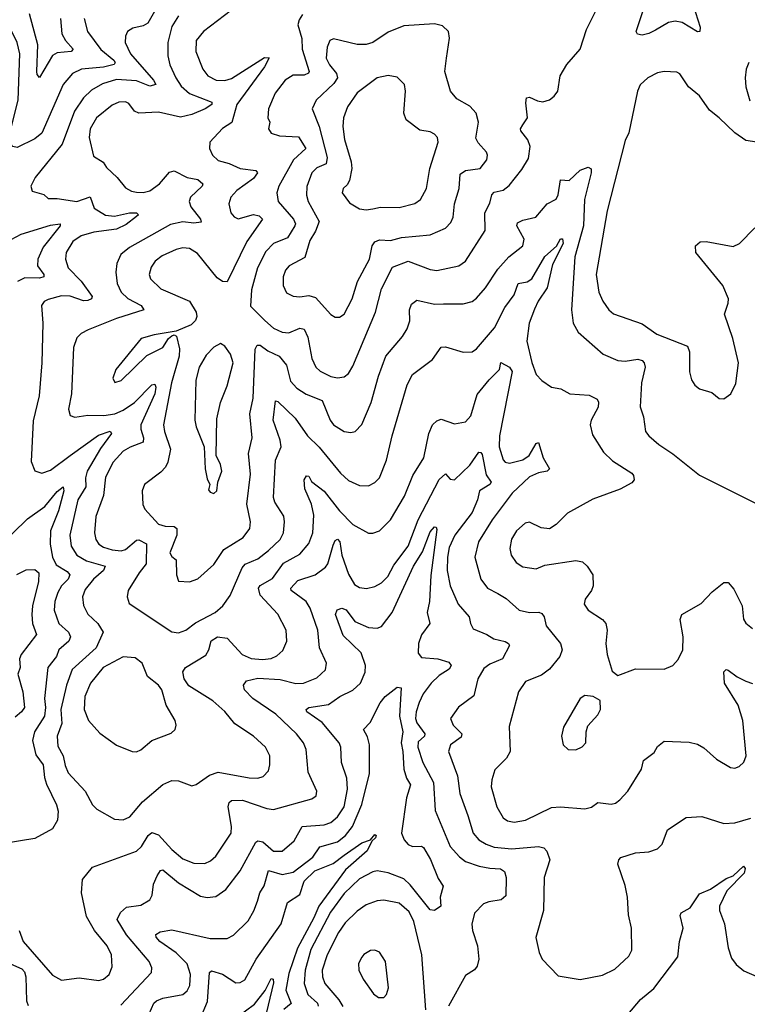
# Model space of a CAD drawing. Extents: x 1550320 to 1685906, y 509093 to 640511.
# Tile 128 of 256: x 1603496 to 1606791, y 577071 to 581529. Entities that reach past the tile are written whole.
import ezdxf

# ---------------------------------------------------------------- set-up
doc = ezdxf.new("R2010")
doc.units = 0

msp = doc.modelspace()

# ---------------------------------------------------------------- linework, layer by layer
at = {"layer": '0CON20XD'}
for points in [[(1604150, 581645), (1604076.2, 581513.8), (1604055, 581501.2), (1604008.9, 581491.1), (1603984.3, 581475), (1603975.5, 581455), (1603973.1, 581425), (1603997.5, 581375), (1604102.2, 581255), (1604112.5, 581235), (1604085, 581228.2), (1604025, 581251.7), (1603935, 581258.1), (1603870.8, 581239.2), (1603820.6, 581209.4), (1603785.6, 581174.4), (1603743.7, 581115), (1603687.8, 580965), (1603565.7, 580815), (1603546, 580775), (1603553.2, 580753.2), (1603605, 580737.5), (1603625, 580719.4), (1603665, 580719.6), (1603755, 580706.4), (1603815, 580726.9), (1603833.3, 580675), (1603885, 580644.2), (1603925, 580639.5), (1603993.3, 580655), (1604025, 580654), (1604034, 580645), (1604025, 580637.5), (1603978.8, 580601.2), (1603935, 580580.4), (1603832.5, 580567.5), (1603775, 580550), (1603737.1, 580525), (1603706.9, 580475), (1603703.8, 580445), (1603716.2, 580405), (1603774.7, 580345), (1603824.4, 580275), (1603821.4, 580265), (1603805, 580256.8), (1603785, 580256.3), (1603725, 580277.7), (1603685, 580278.8), (1603625, 580262.2), (1603607.6, 580252.4), (1603594.3, 580235), (1603600.4, 580155), (1603596.7, 579975), (1603583.6, 579825), (1603556.7, 579713.3), (1603547.9, 579527.9), (1603565, 579486.2), (1603595.8, 579475.8), (1603635, 579489.6), (1603725, 579555.8), (1603852.9, 579647.1), (1603905, 579665.3), (1603911.8, 579655), (1603862.3, 579587.7), (1603801.3, 579485), (1603794.4, 579455), (1603795.8, 579414.2), (1603759.2, 579355), (1603723.8, 579195), (1603729.7, 579145), (1603754.8, 579104.8), (1603798.7, 579078.7), (1603883.3, 579055), (1603876, 579035), (1603830.9, 578995), (1603791.8, 578948.2), (1603781.1, 578915), (1603785.7, 578875.7), (1603805, 578836.7), (1603849.5, 578795), (1603874.4, 578755), (1603842.4, 578685), (1603734.1, 578585.9), (1603708.4, 578515), (1603683, 578405), (1603687.3, 578342.7), (1603665.3, 578285), (1603669, 578239), (1603692.6, 578195), (1603701.2, 578151.2), (1603715, 578118.5), (1603791.8, 578035), (1603825, 577974.4), (1603845, 577954.5), (1603925, 577909.5), (1603965, 577905.5), (1603995, 577918.9), (1604052.5, 577987.5), (1604144.1, 578065.9), (1604185, 578084.3), (1604215, 578082.5), (1604275, 578059.2), (1604295, 578066), (1604355, 578108.2), (1604395, 578121.6), (1604535, 578096.2), (1604575, 578094.5), (1604598.3, 578101.7), (1604622.1, 578127.9), (1604629.4, 578155), (1604628.1, 578195), (1604608.6, 578235), (1604555, 578284.4), (1604470.5, 578340.5), (1604425, 578395.7), (1604370.9, 578445), (1604262.4, 578512.4), (1604240.3, 578545), (1604234.7, 578575.3), (1604246.9, 578595), (1604339.2, 578650.8), (1604352.8, 578675), (1604363.5, 578716.5), (1604391.2, 578735), (1604435, 578727.8), (1604503.8, 578655), (1604545, 578636.7), (1604595, 578632.3), (1604635, 578635.9), (1604661.2, 578648.8), (1604687.3, 578672.7), (1604706.2, 578715), (1604702.1, 578765), (1604665, 578836.7), (1604585, 578923.3), (1604577.3, 578955), (1604585, 578967.3), (1604641.6, 578998.4), (1604691.2, 579068.8), (1604765, 579109.3), (1604805, 579157.5), (1604823.4, 579205), (1604828.1, 579285), (1604817, 579335), (1604787.5, 579405), (1604784, 579446), (1604795, 579464), (1604805, 579462), (1604818.3, 579438.3), (1604875, 579393.6), (1604945, 579304.6), (1605005, 579243.6), (1605075, 579204.2), (1605095, 579204.2), (1605125, 579214.4), (1605175, 579264.3), (1605239.2, 579370.8), (1605277.1, 579465), (1605326.4, 579545), (1605349.5, 579655), (1605365.6, 579694.4), (1605385, 579712.9), (1605405, 579720.6), (1605465, 579699.2), (1605515, 579708), (1605538.9, 579735), (1605567.9, 579832.1), (1605621.7, 579898.3), (1605669.1, 579945), (1605675, 579976.5), (1605715, 579955.6), (1605725.8, 579935.8), (1605668.9, 579645), (1605667.4, 579595), (1605685, 579535.6), (1605695.3, 579525.3), (1605715, 579520.9), (1605775, 579535.8), (1605802.9, 579555), (1605835, 579610), (1605845, 579613.8), (1605867.1, 579545), (1605895.8, 579495), (1605885.4, 579484.6), (1605845, 579476.8), (1605805, 579459.2), (1605725.7, 579385), (1605635, 579264.5), (1605573.4, 579165), (1605557.7, 579095), (1605584.6, 578995), (1605614.7, 578954.7), (1605660.8, 578930.8), (1605698.8, 578908.8), (1605758.6, 578855), (1605804.8, 578844.8), (1605846.7, 578846.7), (1605860.2, 578840.2), (1605870.5, 578825), (1605880.9, 578785), (1605945.5, 578705), (1605952.1, 578675), (1605941.5, 578645), (1605895, 578587.8), (1605859.5, 578560.5), (1605787.4, 578532.6), (1605755.6, 578485), (1605712.2, 578327.8), (1605716.9, 578215), (1605700.8, 578185), (1605648.3, 578131.7), (1605633.7, 578086.3), (1605631.5, 578055), (1605656.4, 577965), (1605685.3, 577915.3), (1605705, 577901.8), (1605735, 577895.4), (1605786, 577905), (1605905, 577962.1), (1605944.6, 577964.6), (1606055.9, 577955.9), (1606085, 577962.9), (1606115, 577984.2), (1606175, 577977.5), (1606195, 577982), (1606214.3, 577995.7), (1606250, 578035), (1606312, 578135), (1606321.2, 578175), (1606369.7, 578210.3), (1606385, 578237.5), (1606415, 578262.5), (1606527.3, 578257.3), (1606565, 578248), (1606595, 578231.2), (1606651.1, 578181.1), (1606715, 578142.5), (1606735, 578140), (1606755, 578148), (1606775, 578166.7), (1606786.2, 578195), (1606771.1, 578355), (1606749.6, 578425), (1606687.5, 578525), (1606684.4, 578575.6), (1606695, 578586), (1606705, 578584.2), (1606745, 578553.3), (1606784.1, 578534.1), (1606815, 578522.9)], [(1606546, 581595), (1606577.8, 581495), (1606576.2, 581475), (1606565, 581474.4), (1606496.4, 581516.4), (1606465, 581522.9), (1606434.1, 581515.9), (1606375, 581482.1), (1606345, 581466.4), (1606315, 581459.5), (1606293.3, 581463.3), (1606288.6, 581475), (1606320.4, 581575)], [(1603788.5, 581535), (1603802.9, 581475), (1603864.2, 581394.2), (1603922.2, 581345), (1603928.9, 581335), (1603923.6, 581326.4), (1603875, 581313.5), (1603775.2, 581304.8), (1603735, 581285.4), (1603692.2, 581235), (1603596.7, 581015), (1603565, 580989.7), (1603485, 580950.9), (1603465.4, 580955.4), (1603455.6, 580965), (1603447.5, 580997.5), (1603488.5, 581165), (1603497.1, 581375), (1603485.3, 581425), (1603441.5, 581515), (1603429.4, 581585)], [(1603681.2, 581535), (1603687.3, 581465), (1603703.9, 581435), (1603738.2, 581395), (1603729.2, 581385), (1603665, 581379.1), (1603645, 581367.1), (1603585, 581267.5), (1603575, 581280), (1603573.8, 581293.8), (1603578.7, 581415), (1603540.5, 581555)], [(1604455, 581572.5), (1604328.5, 581475), (1604295.4, 581435), (1604293.3, 581385), (1604325.2, 581305.2), (1604347.5, 581275), (1604385.7, 581255.7), (1604425, 581253.3), (1604455, 581262), (1604605, 581357.3), (1604625.6, 581355.6), (1604605.2, 581314.8), (1604478.8, 581145), (1604456.2, 581063.8), (1604415, 581035.5), (1604357.8, 580975), (1604355.6, 580945), (1604369.4, 580915), (1604395, 580891.1), (1604445, 580878.2), (1604494.8, 580854.8), (1604565.9, 580845.9), (1604572.7, 580835), (1604555, 580809.7), (1604480, 580755), (1604452.5, 580725), (1604443.3, 580695), (1604452.2, 580655), (1604466.6, 580636.6), (1604485, 580627.1), (1604555, 580646.8), (1604580.9, 580640.9), (1604595.5, 580625), (1604525.2, 580524.8), (1604435, 580341.8), (1604415, 580342.9), (1604390.5, 580360.5), (1604300.6, 580470.6), (1604265, 580493.3), (1604235, 580495.5), (1604205, 580488.8), (1604140.9, 580459.1), (1604110, 580435), (1604091.1, 580408.9), (1604082.5, 580375), (1604088.9, 580355), (1604135, 580310.5), (1604265, 580254.4), (1604295.2, 580205.2), (1604298.6, 580185), (1604292.7, 580167.3), (1604272.5, 580147.5), (1604205, 580118.8), (1604105, 580102.5), (1604046.7, 580085), (1603932, 579945), (1603918, 579905), (1603926.7, 579886.7), (1603956.2, 579895), (1604071.9, 580008.1), (1604145, 580044), (1604170, 580085), (1604185, 580097.5), (1604195, 580102.5), (1604206.1, 580096.1), (1604219.2, 580039.2), (1604218.1, 580005), (1604183.5, 579885), (1604147.9, 579695), (1604151.2, 579665), (1604178.9, 579585), (1604166.9, 579525), (1604156.7, 579503.3), (1604135, 579480), (1604061.4, 579425), (1604051.4, 579395), (1604053.4, 579333.4), (1604062.2, 579312.2), (1604125, 579245.4), (1604155, 579235.3), (1604195, 579234), (1604207.2, 579225), (1604207.7, 579195), (1604175.6, 579115.6), (1604185, 579098.8), (1604205, 579083.3), (1604205.5, 579015), (1604215, 578986.2), (1604265, 578983.1), (1604302.2, 578997.8), (1604375, 579062.5), (1604419.9, 579130.1), (1604507.8, 579185), (1604537.8, 579225), (1604541.5, 579255), (1604525.3, 579335), (1604541.5, 579471.5), (1604532.5, 579565), (1604548.4, 579635), (1604538.6, 579745), (1604553.2, 579815), (1604562.9, 580037.1), (1604570.8, 580055), (1604585, 580055.5), (1604620, 580030), (1604671, 580005), (1604703.6, 579965), (1604722.5, 579892.5), (1604750.8, 579860.8), (1604793.8, 579833.8), (1604866.6, 579805), (1604902.7, 579715), (1604917.5, 579695), (1604965, 579664.5), (1604995, 579660), (1605015, 579664.4), (1605045, 579695.8), (1605087.7, 579795), (1605120.4, 579915), (1605154.6, 580005), (1605229.5, 580095), (1605250.5, 580129.5), (1605262.9, 580165), (1605261.5, 580215), (1605269.8, 580240.2), (1605295, 580258.9), (1605375, 580240.8), (1605415, 580242.3), (1605505, 580241.8), (1605545, 580253.6), (1605565, 580267.8), (1605605.8, 580314.2), (1605660.8, 580399.2), (1605711.9, 580455), (1605774.7, 580505.3), (1605780.8, 580535), (1605748.2, 580595), (1605750.8, 580609.2), (1605775, 580621.8), (1605832.9, 580635), (1605885.3, 580694.7), (1605925, 580716.9), (1605934.1, 580735.9), (1605945, 580803.3), (1605985, 580800.8), (1606035, 580848), (1606070.9, 580860.9), (1606083.7, 580853.7), (1606084.7, 580835), (1606054.3, 580715), (1606049.3, 580595), (1606010.3, 580455), (1605995.5, 580215.5), (1606002.9, 580155), (1606025, 580113.8), (1606138, 580015), (1606205.4, 579985.4), (1606238, 579982), (1606295, 579992.2), (1606315, 579985.6), (1606324.3, 579975), (1606328.2, 579955), (1606312, 579885), (1606305.4, 579775.4), (1606320.6, 579730.6), (1606330, 579665), (1606345, 579644.3), (1606390.6, 579605), (1606453.5, 579563.5), (1606575, 579467.1), (1606885, 579311.4)], [(1604777.3, 581552.7), (1604761.4, 581528.6), (1604756.2, 581505), (1604773.5, 581443.5), (1604775.3, 581395.3), (1604806.5, 581295), (1604803.4, 581286.6), (1604785, 581278.4), (1604735, 581277.5), (1604698.8, 581255), (1604653.1, 581196.9), (1604622.9, 581125), (1604620, 581085), (1604628.5, 581065), (1604623.1, 581035), (1604634.2, 581015), (1604672.7, 581002.7), (1604758.6, 580998.6), (1604792, 580945), (1604735.6, 580894.4), (1604669.4, 580775), (1604661.3, 580745), (1604667.3, 580705), (1604735.8, 580625), (1604745.3, 580605), (1604742.2, 580595), (1604709.2, 580540.8), (1604645, 580515.3), (1604611.3, 580478.7), (1604573.1, 580405), (1604545.8, 580305), (1604541.4, 580231.4), (1604606.8, 580166.8), (1604645, 580131.8), (1604685, 580114.7), (1604715, 580111.1), (1604765, 580131.6), (1604785, 580127.3), (1604801.3, 580091.3), (1604818.9, 579995), (1604837.8, 579955), (1604856.9, 579936.9), (1604905, 579912.7), (1604935, 579907.8)], [(1604935, 579907.8), (1604965, 579911.9), (1604985, 579927.1), (1605005, 579960.8), (1605106.9, 580205), (1605135, 580310.8), (1605185, 580408.5), (1605255, 580435.3), (1605355, 580397.9), (1605385, 580393.6), (1605485, 580414.6), (1605515, 580435.6), (1605603.8, 580575), (1605603.1, 580655), (1605625, 580698.8), (1605634.7, 580735.3), (1605645, 580747.3), (1605685, 580757.7), (1605712.6, 580777.4), (1605770.1, 580849.9), (1605799.8, 580900.2), (1605807.9, 580955), (1605797.1, 580985), (1605765.5, 581025), (1605764.7, 581035.3), (1605775, 581053.1), (1605796.2, 581085), (1605787.9, 581152.1), (1605791.2, 581175), (1605805, 581177.5), (1605841.2, 581161.2), (1605865, 581157.5), (1605895, 581166.7), (1605916.7, 581183.3), (1605933.3, 581205), (1605944.2, 581275), (1605974.6, 581325.4), (1606034.6, 581395.4), (1606063.5, 581485), (1606108.2, 581575)], [(1604215, 581546.2), (1604185, 581498.6), (1604167.1, 581425), (1604167.3, 581365), (1604176.7, 581325), (1604203.1, 581265), (1604227.5, 581227.5), (1604264.6, 581195), (1604358.8, 581158.8), (1604365.8, 581155), (1604366.7, 581145), (1604335.6, 581125), (1604275, 581099.4), (1604225, 581088.1), (1604125, 581110.6), (1604035, 581105.5), (1604015.4, 581115.4), (1603989.8, 581149.8), (1603975, 581157.3), (1603945, 581155.4), (1603915, 581142.1), (1603843.8, 581085), (1603815.5, 581035), (1603810.4, 580995), (1603830.9, 580910.9), (1603874.4, 580884.4), (1603889.8, 580859.8), (1603937.8, 580815), (1603975, 580767.8), (1604002.3, 580752.3), (1604025, 580747.7), (1604055, 580747.1), (1604085, 580754.6), (1604128.9, 580785), (1604175, 580838.1), (1604195, 580844.5), (1604254.2, 580814.2), (1604302.5, 580805), (1604325.7, 580785), (1604323.1, 580775), (1604269.3, 580725), (1604263.6, 580705), (1604271, 580681), (1604315.5, 580625), (1604317.6, 580612.4), (1604285, 580608.3), (1604235, 580613.9), (1604178.3, 580601.7), (1603992.7, 580497.3), (1603954.1, 580465.9), (1603936.4, 580425), (1603932.1, 580385), (1603937.3, 580335), (1603956.2, 580295), (1603986, 580266), (1604045.4, 580235), (1604058.6, 580215), (1603934.4, 580175.6), (1603805.9, 580124.1), (1603775, 580108.5), (1603755, 580088.1), (1603740, 580045), (1603731.1, 579835), (1603717.5, 579765), (1603725, 579736.2), (1603745, 579728.6), (1603805, 579738.2), (1603876.7, 579736.7), (1603927.1, 579745), (1603965, 579760.4), (1604016.4, 579795), (1604095, 579876), (1604108.7, 579878.7), (1604112.7, 579865), (1604107.9, 579835), (1604045.2, 579695), (1604044.8, 579675), (1604057.2, 579635), (1604055, 579615.7), (1603996.1, 579593.9), (1603965.2, 579574.8), (1603919.7, 579525), (1603885, 579457.1), (1603875.2, 579374.8), (1603841, 579279), (1603834.7, 579205), (1603841.5, 579175), (1603855, 579154.5), (1603875, 579140.7), (1603915, 579128.4), (1603955, 579124.2), (1603975, 579129.3), (1604025, 579171.8), (1604035, 579173.8), (1604070.9, 579155), (1604069.3, 579065), (1604036.7, 579025), (1603987.1, 578945), (1603982.5, 578915), (1603991.2, 578885), (1604185, 578757.1), (1604215, 578753.3), (1604248, 578765), (1604292.3, 578797.7), (1604381.4, 578845), (1604415.8, 578874.2), (1604448.8, 578921.2), (1604503.4, 579046.6), (1604516.7, 579063.3), (1604575, 579087.5), (1604622.1, 579125), (1604675, 579174.5), (1604690.7, 579205), (1604695.3, 579255), (1604691.5, 579281.5), (1604651.2, 579345), (1604645.4, 579365), (1604654.6, 579535), (1604679.7, 579595), (1604675.3, 579625), (1604643.6, 579715), (1604655, 579802.5), (1604665, 579800), (1604743.3, 579725), (1604800, 579645), (1604852.9, 579592.9), (1604949.1, 579475), (1604985, 579442.5), (1605035, 579419.5), (1605075, 579417.8), (1605105, 579433.1), (1605125.9, 579454.1), (1605157.2, 579535), (1605182.5, 579645), (1605250.4, 579875), (1605275, 579921.9), (1605365, 579990), (1605405, 580046.7), (1605425, 580047.8), (1605505, 580023.1), (1605544.5, 580025.5), (1605565, 580039.2), (1605645.8, 580134.2), (1605693.2, 580225), (1605735, 580283.8), (1605753.8, 580335), (1605795, 580341.9), (1605815, 580356.1), (1605875, 580456.5), (1605927.1, 580502.9), (1605945, 580537.3), (1605955, 580537.1), (1605956.7, 580515), (1605909.4, 580420.6), (1605885.2, 580315), (1605844.5, 580255), (1605827.6, 580217.6), (1605803.3, 580155), (1605793, 580073), (1605815, 579976.2), (1605835, 579922.5), (1605860.8, 579895), (1605905, 579865.5), (1605946.9, 579856.9), (1605987.5, 579835), (1606075, 579828.1), (1606111.2, 579811.2), (1606117.7, 579797.7), (1606115.7, 579775), (1606084.6, 579715.4), (1606080, 579695), (1606089.7, 579649.7), (1606140.6, 579570.6), (1606180.9, 579530.9), (1606268, 579475), (1606275.8, 579465), (1606278.6, 579445), (1606268.2, 579431.8), (1606215, 579403.1), (1606092.2, 579357.8), (1605976.7, 579295), (1605925, 579242.5), (1605895, 579224.2), (1605857.7, 579227.7), (1605805, 579254), (1605785, 579249.2), (1605745.6, 579215), (1605723.6, 579176.4), (1605716.2, 579135), (1605721.2, 579105), (1605745, 579071.4), (1605775, 579051.1), (1605835, 579042.2), (1605875, 579059.2), (1606015, 579079.4), (1606044.4, 579074.4), (1606065.8, 579055), (1606091.4, 579015), (1606092.5, 578965), (1606085.7, 578945), (1606057.1, 578905), (1606052.1, 578882.1), (1606070, 578855), (1606135, 578813.5), (1606150.9, 578795), (1606156.4, 578765), (1606150, 578705), (1606156.9, 578655), (1606179.2, 578579.2), (1606205, 578558.8), (1606285, 578588.9), (1606415, 578588.6), (1606453.8, 578605), (1606477.8, 578632.2), (1606499.1, 578675), (1606500, 578735), (1606487.1, 578812.9), (1606494.6, 578835.4), (1606582.5, 578885), (1606632.4, 578937.6), (1606685, 578981.2), (1606705, 578981.2), (1606730.3, 578950.3), (1606768, 578875), (1606773.8, 578815), (1606785, 578796.7), (1606815, 578772.5)], [(1604925, 580181.9), (1604945, 580182.2), (1604965.6, 580195), (1605001.5, 580265), (1605026.1, 580343.9), (1605080.4, 580445), (1605092.4, 580505), (1605105, 580523.8), (1605125, 580532.5), (1605175, 580529.1), (1605225, 580543.1), (1605354.6, 580555.4), (1605425, 580585.6), (1605448.9, 580611.1), (1605459.6, 580635), (1605465.3, 580695), (1605486, 580765), (1605490.7, 580829.3), (1605515, 580845.4), (1605580.8, 580855), (1605611.5, 580895), (1605614.5, 580915), (1605609.5, 580929.5), (1605571.7, 580971.7), (1605562.1, 580992.1), (1605573.5, 581065), (1605563.1, 581105), (1605535, 581136.9), (1605475, 581170), (1605446.9, 581205), (1605421.5, 581295), (1605429.5, 581355), (1605443.1, 581445), (1605437.5, 581475), (1605411.2, 581501.2), (1605375, 581510.8), (1605235, 581501.1), (1605165, 581473.1), (1605095, 581425.5), (1605065, 581416.2), (1605025, 581416.7), (1604917.7, 581442.3), (1604900.8, 581435), (1604888.5, 581405), (1604884.7, 581355), (1604899.1, 581325), (1604931.5, 581285), (1604935.4, 581265), (1604919.4, 581240.6), (1604838.1, 581165), (1604820.6, 581125), (1604852.2, 581045), (1604888.9, 580905), (1604883.5, 580876.5), (1604842.4, 580857.6), (1604818.5, 580835), (1604795.9, 580774.1), (1604795.3, 580735), (1604802.2, 580705), (1604852.3, 580615), (1604835, 580571.5), (1604810.5, 580529.5), (1604787.3, 580452.7), (1604715.8, 580415), (1604699.5, 580395), (1604689.6, 580365), (1604689.4, 580325), (1604705, 580292.5), (1604735, 580276.9), (1604765, 580273.3), (1604805, 580279.5), (1604835, 580271.1), (1604905, 580194.3), (1604925, 580181.9)], [(1606798.1, 581335), (1606786.7, 581305), (1606781.8, 581265), (1606784.6, 581225), (1606802.2, 581162.2)], [(1606835, 580973.8), (1606785, 580982.5), (1606735, 581016), (1606664, 581085), (1606619.4, 581119.4), (1606574.6, 581184.6), (1606525.5, 581225.5), (1606485, 581283.3), (1606471.7, 581291.7), (1606415, 581294), (1606385, 581288.6), (1606340, 581265), (1606305.8, 581234.2), (1606294.4, 581205.6), (1606255, 581016.2), (1606238.8, 580981.2), (1606157.1, 580662.9), (1606106.8, 580375), (1606119, 580295), (1606137.3, 580255), (1606164.8, 580214.8), (1606185, 580197.1), (1606315, 580151.5), (1606382, 580105), (1606521.1, 580051.1), (1606529.4, 580025), (1606528.8, 579935), (1606538.3, 579898.3), (1606553.9, 579873.9), (1606575, 579856.7), (1606630.7, 579840.7), (1606664.1, 579814.1), (1606685, 579812)], [(1605065, 580667.5), (1605095, 580673.1), (1605129.7, 580680.3), (1605215, 580678.5), (1605285, 580696.5), (1605310.6, 580715), (1605338.2, 580765), (1605352.9, 580855), (1605391.5, 580975), (1605388.1, 580995), (1605375, 581010.6), (1605355, 581020.5), (1605308.6, 581028.6), (1605245.7, 581075), (1605236.4, 581106.4), (1605243.5, 581205), (1605238.6, 581235), (1605205, 581269.2), (1605165.5, 581275.5), (1605115, 581265.5), (1605025, 581197.9), (1604981.2, 581135), (1604962.7, 581085), (1604960.2, 581045), (1604966.4, 580986.4), (1604996.7, 580885), (1605000, 580855), (1604989.4, 580800.6), (1604979.1, 580780.9), (1604961.2, 580765), (1604956.7, 580745), (1604990.3, 580700.3), (1605035, 580672), (1605065, 580667.5)], [(1603435, 580521.1), (1603502.5, 580557.5), (1603635, 580599), (1603678.8, 580605), (1603678.9, 580595), (1603601.8, 580498.2), (1603577.5, 580445), (1603577.2, 580415), (1603604.6, 580375), (1603605.6, 580365), (1603585, 580359.3), (1603519.6, 580360.4), (1603485.8, 580344.2)], [(1606685, 579812), (1606716, 579835), (1606738.8, 579881.2), (1606751.4, 579975), (1606725.5, 580085), (1606687.8, 580195), (1606704.5, 580245), (1606705.4, 580265), (1606680.6, 580325), (1606557.5, 580475), (1606556.2, 580505), (1606577.5, 580522.5), (1606605, 580524.3), (1606727.9, 580502.1), (1606756.2, 580515), (1606825, 580586.7)], [(1604375, 579383.3), (1604388.8, 579395), (1604393.3, 579435), (1604410.8, 579485), (1604405.8, 579515), (1604385.9, 579555.9), (1604388.3, 579721.7), (1604405.4, 579795), (1604435, 579871.2), (1604462.1, 579975), (1604450.6, 580015), (1604425, 580051.2), (1604405, 580062), (1604375, 580046), (1604340.5, 580009.5), (1604308.2, 579955), (1604293.3, 579896.7), (1604289.5, 579715), (1604295.7, 579685), (1604332, 579595), (1604335.7, 579495), (1604345, 579450), (1604357.5, 579425), (1604350.7, 579400.7), (1604359.3, 579389.3), (1604375, 579383.3)], [(1603494.1, 577405), (1603512.3, 577355), (1603645, 577203.1), (1603685, 577180.6), (1603765, 577190), (1603855, 577178.6), (1603876.2, 577183.8), (1603900.8, 577205), (1603915, 577240), (1603911.2, 577295), (1603892.1, 577335), (1603835, 577404.6), (1603798.2, 577468.2), (1603776.2, 577575), (1603780, 577635), (1603825, 577691.5), (1604025, 577763.6), (1604046.9, 577785), (1604077.6, 577835), (1604095, 577849.1), (1604125, 577837.3), (1604185, 577771.3), (1604235, 577730), (1604285, 577709.6), (1604335, 577708.2), (1604360.2, 577719.8), (1604385, 577741.9), (1604453.5, 577845), (1604455.5, 577875), (1604439.5, 577965), (1604444.3, 577985), (1604455, 577993.3), (1604505, 577995.3), (1604615, 577957.6), (1604645, 577953.4), (1604819.5, 578000.5), (1604838.1, 578015), (1604842.2, 578035), (1604801.7, 578121.7), (1604793.8, 578225), (1604781.8, 578255), (1604749.6, 578295), (1604655.5, 578385), (1604552, 578455), (1604514.2, 578495), (1604509.2, 578515), (1604523.3, 578535), (1604575, 578546.8), (1604675, 578541), (1604746.2, 578523.8), (1604781.2, 578525), (1604841, 578549), (1604881.5, 578585), (1604885.6, 578615), (1604854, 578684), (1604846.2, 578765), (1604811.3, 578865), (1604793.8, 578895), (1604725.5, 578945), (1604723.9, 578955), (1604755, 578989.6), (1604834.4, 579015), (1604880.7, 579049.3), (1604891.2, 579065), (1604915, 579150), (1604925, 579170.5), (1604935, 579176.2), (1604946.2, 579165), (1604954.2, 579105), (1604985, 579018.6), (1605012.2, 578972.2), (1605035, 578958.2), (1605067, 578953), (1605105, 578962.7), (1605135, 578978.9), (1605163, 579007), (1605190.5, 579059.5), (1605255.8, 579145), (1605300.7, 579265), (1605395, 579446.4), (1605425, 579472.5), (1605445, 579448.2), (1605465, 579445.4), (1605535, 579511.2), (1605575, 579570.5), (1605585, 579569.2), (1605589.8, 579559.8), (1605608.1, 579468.1), (1605631.9, 579435), (1605625, 579423.6), (1605578, 579395), (1605569.4, 579355), (1605545, 579298.1), (1605466.7, 579195), (1605441.1, 579138.9), (1605433.2, 579095), (1605432, 579035), (1605445.3, 578965), (1605482.3, 578882.3), (1605531.4, 578825), (1605537.5, 578795), (1605550.3, 578770.3), (1605612, 578745), (1605644, 578725), (1605695, 578713.5), (1605710, 578705), (1605714, 578695), (1605681.8, 578635), (1605625, 578611.1), (1605598.7, 578591.3), (1605571.2, 578545), (1605552.1, 578467.9), (1605483.6, 578416.4), (1605447.8, 578365), (1605458.5, 578335), (1605498.9, 578295), (1605495, 578280.4), (1605447.3, 578245), (1605437.9, 578215), (1605478.2, 578105), (1605490, 578025), (1605525.3, 577925), (1605550.4, 577845), (1605575.6, 577815.6), (1605608.1, 577795), (1605645, 577781.4), (1605725, 577773.9), (1605845.3, 577785.3), (1605869.2, 577779.2), (1605884, 577764), (1605896.8, 577725), (1605870.9, 577645), (1605868.9, 577495), (1605833.4, 577373.4), (1605848.6, 577305), (1605862, 577275), (1605935, 577200), (1606035, 577182.9), (1606135, 577202.5), (1606190.6, 577229.4), (1606255, 577288.8), (1606268.1, 577315), (1606266.7, 577415), (1606253.5, 577475), (1606248.5, 577555), (1606238.1, 577608.1), (1606205.6, 577705), (1606209.2, 577725), (1606218.8, 577735), (1606285, 577756.5), (1606345, 577760.6), (1606385, 577774.3), (1606405.6, 577795), (1606429.5, 577860.5), (1606515, 577916.9), (1606585, 577920.6), (1606685, 577890), (1606735, 577892.3), (1606806.7, 577913.3)], [(1603395, 579137.1), (1603531.9, 579268.1), (1603609.4, 579325), (1603665, 579392.7), (1603693.3, 579413.3), (1603695.3, 579395.3), (1603671.6, 579305), (1603636.2, 579215), (1603634.6, 579154.6), (1603644.8, 579095), (1603661.1, 579061.1), (1603710.9, 579030.9), (1603722.7, 579015), (1603715.8, 578995), (1603685.8, 578965), (1603668.4, 578935), (1603654.7, 578895), (1603651.9, 578855), (1603673.5, 578795), (1603717.7, 578755), (1603726.2, 578735), (1603718.2, 578715), (1603673.2, 578675), (1603662.5, 578645), (1603623.6, 578595), (1603608.7, 578455), (1603613, 578415), (1603609.1, 578375), (1603563.3, 578305), (1603554, 578265), (1603569.7, 578199.7), (1603602.4, 578155), (1603608.2, 578098.2), (1603618, 578068), (1603663.3, 577973.3), (1603670, 577945), (1603667.8, 577905), (1603644.2, 577865), (1603565, 577821.9), (1603425, 577799.4)], [(1603953.7, 577066.3), (1604092.2, 577215), (1604094.5, 577235), (1604082.9, 577265), (1603979.4, 577385), (1603938, 577455), (1603953.1, 577486.9), (1603980.3, 577509.7), (1604045, 577520), (1604085, 577544.2), (1604096.2, 577565), (1604101.8, 577615), (1604118.1, 577651.9), (1604133.4, 577676.6), (1604145, 577678.8), (1604215, 577620.9), (1604315, 577560), (1604345, 577553.8), (1604385, 577559.1), (1604430.1, 577589.9), (1604494.4, 577675.6), (1604565, 577805.4), (1604575, 577811.1), (1604596.8, 577806.8), (1604645, 577764.5), (1604685, 577764.5), (1604738.7, 577811.3), (1604774.8, 577875.2), (1604875, 577883.6), (1604905, 577894.1), (1604935, 577918.9), (1604965.6, 577965), (1604980.5, 578045), (1604977.3, 578095), (1604953.3, 578165), (1604950.5, 578235), (1604942.2, 578255), (1604866.2, 578346.2), (1604796.9, 578395), (1604792.9, 578405), (1604806.1, 578413.9), (1604895, 578427.9), (1604946, 578465), (1605005, 578492.4), (1605039.2, 578525), (1605060, 578575), (1605062.2, 578605), (1605042.2, 578662.2), (1604961.2, 578741.2), (1604926.5, 578835), (1604933.4, 578856.6), (1604955, 578864.4), (1604975, 578856.2), (1605014, 578804), (1605075, 578776.8), (1605115, 578773.2), (1605135, 578782), (1605182.7, 578845), (1605280.1, 579055), (1605320.1, 579119.9), (1605355, 579209.5), (1605375, 579232.2), (1605381.7, 579231.7), (1605385, 579220), (1605358.1, 579011.9), (1605351.3, 578895), (1605340.7, 578845), (1605352.9, 578795), (1605315, 578744.2), (1605302.3, 578705), (1605301.2, 578661.2), (1605315, 578640.9), (1605390, 578635), (1605439.5, 578619.5), (1605450.8, 578605), (1605441.5, 578588.5), (1605395, 578558.7), (1605360, 578525), (1605323.8, 578476.2), (1605305, 578437.5), (1605291.3, 578395), (1605289.1, 578365), (1605295.3, 578345), (1605331.2, 578295), (1605330, 578285), (1605301.1, 578258.9), (1605299.6, 578235), (1605321.8, 578165), (1605369.6, 578075), (1605378.3, 577948.3), (1605445, 577785.6), (1605487.7, 577737.7), (1605515, 577717.7), (1605576.3, 577696.3), (1605625, 577687.4), (1605674, 577684), (1605691.3, 577671.3), (1605698.5, 577645), (1605697.8, 577562.2), (1605676.4, 577543.6), (1605620, 577535), (1605595.8, 577525), (1605555, 577482.9), (1605543.1, 577433.1), (1605546.5, 577405), (1605570, 577335), (1605575.6, 577275), (1605567.3, 577242.7), (1605555, 577226.2), (1605515, 577201.2), (1605438, 577062)], [(1603483.4, 579016.6), (1603525, 579037.2), (1603565, 579039.4), (1603582.5, 579025), (1603580.5, 578985), (1603553.5, 578875), (1603550.3, 578835), (1603554.6, 578795), (1603571.4, 578745), (1603502.5, 578655), (1603495.5, 578635), (1603498.5, 578595), (1603487.5, 578565), (1603510.6, 578485), (1603517.7, 578415), (1603504.6, 578395), (1603475, 578371.3)], [(1604025, 578213.3), (1604045, 578222.9), (1604095, 578264.4), (1604182.1, 578297.9), (1604200, 578315), (1604204.2, 578335), (1604200.8, 578355), (1604160, 578425), (1604140, 578495), (1604125, 578515.6), (1604075.5, 578555.5), (1604051.4, 578615), (1604019.6, 578639.6), (1603965, 578644.5), (1603874.6, 578595), (1603816.4, 578525), (1603791.6, 578465), (1603788, 578405), (1603808.2, 578355), (1603858.3, 578298.3), (1603935, 578244.2), (1604005.5, 578215.5), (1604025, 578213.3)], [(1604081.9, 577028.1), (1604103.9, 577075), (1604115, 577086.1), (1604145, 577098.2), (1604235, 577114.6), (1604255, 577132.2), (1604266.8, 577155), (1604270.2, 577205), (1604253.8, 577253.8), (1604205, 577303.5), (1604130, 577355), (1604114.1, 577375), (1604112.7, 577387.3), (1604132, 577398), (1604185, 577407.1), (1604358.3, 577368.3), (1604435, 577368.1), (1604465, 577384.3), (1604531.2, 577448.8), (1604556.6, 577493.4), (1604572.4, 577537.6), (1604583.8, 577575), (1604602.7, 577607.3), (1604622.8, 577677.2), (1604685, 577659), (1604735, 577668.8), (1604823.8, 577736.2), (1604855, 577784.1), (1604935, 577806.5), (1604971.1, 577835), (1605002.7, 577875), (1605046.2, 577975), (1605079.5, 578115), (1605080.2, 578245), (1605071.2, 578281.2), (1605053.6, 578315), (1605083.1, 578346.9), (1605128.2, 578435), (1605150.9, 578465), (1605205, 578507.2), (1605224.2, 578504.2), (1605216.3, 578375), (1605230.8, 578305), (1605224.1, 578255), (1605230.8, 578215), (1605235, 578135.6), (1605248.4, 578095), (1605266.3, 578065), (1605247.2, 578005), (1605225.4, 577845), (1605237.3, 577815), (1605255, 577793.8), (1605275, 577785.5), (1605315, 577786.9), (1605325, 577780), (1605356.1, 577726.1), (1605390.9, 577640.9), (1605414.4, 577605), (1605400, 577555), (1605403.3, 577515), (1605375, 577496), (1605355, 577498.6), (1605265, 577611.2), (1605235, 577638.4), (1605165, 577666.4), (1605115, 577674.3), (1605095, 577670), (1605035, 577639.1), (1604965, 577572.3), (1604902.9, 577487.1), (1604815, 577318.8), (1604788.8, 577225), (1604783.8, 577165), (1604801.1, 577115), (1604844.2, 577075), (1604847.8, 577062.2)], [(1606015, 578223.3), (1606043.6, 578236.4), (1606060, 578255), (1606061.2, 578305), (1606068.3, 578331.7), (1606115, 578381.2), (1606126.9, 578405), (1606125.6, 578445.6), (1606092.5, 578465), (1606055, 578469.2), (1606035, 578456), (1605958.8, 578325), (1605950, 578285), (1605957.5, 578245), (1605980, 578225), (1606015, 578223.3)], [(1604315, 577008.5), (1604346.9, 577083.1), (1604356, 577215), (1604365, 577221.4), (1604415, 577207.7), (1604475, 577168.5), (1604495, 577170), (1604515, 577181.5), (1604566.9, 577275), (1604680.7, 577435), (1604708.8, 577531.2), (1604765, 577567.8), (1604785, 577628.6), (1604832.5, 577675), (1604915, 577708.5), (1604965, 577745.3), (1605045, 577802), (1605084.2, 577815.8), (1605105, 577840), (1605110, 577835), (1605107.5, 577825), (1605090.5, 577809.5), (1605069.5, 577765), (1604971, 577679), (1604851.1, 577515), (1604828.6, 577461.4), (1604754.6, 577325), (1604715, 577210), (1604701.2, 577135), (1604726.2, 577073.8), (1604692.5, 577047.5)], [(1606250.8, 577025), (1606307, 577093), (1606368.3, 577141.7), (1606476.7, 577285), (1606484.5, 577355), (1606501.2, 577415), (1606487, 577473), (1606491.4, 577485), (1606532.6, 577507.4), (1606575, 577570.8), (1606625, 577592.2), (1606695, 577640.6), (1606727.8, 577652.2), (1606774.5, 577695.5)], [(1606774.5, 577695.5), (1606782, 577685), (1606776.7, 577665), (1606697.8, 577585), (1606665.3, 577515), (1606664.7, 577495), (1606687.2, 577435), (1606704.4, 577325.6), (1606719.8, 577279.8), (1606740.2, 577250.2), (1606775, 577221.9), (1606835, 577196)], [(1605335.8, 577045.8), (1605316.5, 577295), (1605281.2, 577445), (1605259.9, 577489.9), (1605215, 577528.7), (1605145, 577542.3), (1605115, 577538.8), (1605065, 577520.8), (1605025, 577492.9), (1604970.5, 577439.5), (1604939.8, 577395), (1604888.6, 577295), (1604866.4, 577225), (1604866.9, 577195), (1604878.1, 577165), (1604941.2, 577091.2), (1604959.9, 577059.9)], [(1605121.2, 577101.2), (1605145, 577101.2), (1605157.5, 577115), (1605165.6, 577145), (1605152, 577265), (1605125, 577306.7), (1605105, 577316.2), (1605085, 577313.8), (1605055, 577296.2), (1605045, 577283.3), (1605030.8, 577255), (1605031.4, 577225), (1605050.8, 577185), (1605097.9, 577117.9), (1605121.2, 577101.2)], [(1603455, 577253.1), (1603505, 577230.6), (1603517.8, 577217.8), (1603524.5, 577195), (1603526.8, 577086.8), (1603534.5, 577064.5)], [(1604478.5, 577011.5), (1604559.3, 577070.7), (1604607.5, 577132.5), (1604635, 577186.9), (1604644.2, 577184.2), (1604645, 577167.5), (1604605, 576996.7)]]:
    msp.add_lwpolyline(points, dxfattribs=at)

doc.saveas('drawing.dxf')
